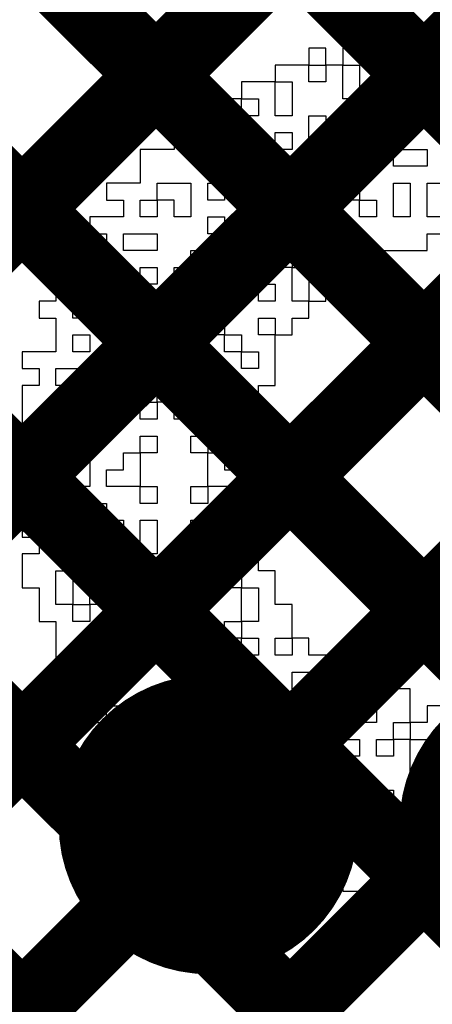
# Model space of a CAD drawing. Header units: millimetres. Extents: x 3.06 to 5.82, y 1.29 to 3.84.
# Tile 137 of 244: x 4.9071 to 4.9506, y 2.306 to 2.4101. Entities that reach past the tile are written whole.
import ezdxf

# ---------------------------------------------------------------- set-up
doc = ezdxf.new("R2010")
doc.units = ezdxf.units.MM
doc.header["$MEASUREMENT"] = 0
for name, color, linetype in [('BottomLayer', 5, 'Continuous'), ('BottomOverlay', 54, 'Continuous'), ('BottomSolder', 6, 'Continuous'), ('MultiLayer', 9, 'Continuous'), ('TopLayer', 1, 'Continuous'), ('TopSolder', 216, 'Continuous'), ('ViaHoleLayer', 16, 'Continuous')]:
    doc.layers.add(name, color=color, linetype=linetype)

msp = doc.modelspace()

# ---------------------------------------------------------------- linework, layer by layer
at = {"layer": 'BottomLayer', "const_width": 0.008}
for points in [[(4.789, 2.29998), (5.2714, 2.78239)], [(4.789, 2.18685), (5.35367, 2.75152)], [(4.789, 2.21513), (5.32539, 2.75152)], [(4.789, 2.2717), (5.26343, 2.74613)], [(4.789, 2.24341), (5.27927, 2.73368)], [(4.789, 2.15856), (5.355, 2.72456)], [(4.789, 2.56491), (5.35191, 2.002)], [(4.789, 2.53663), (5.32363, 2.002)], [(4.789, 2.50834), (5.23034, 2.067)], [(4.789, 2.48006), (5.20562, 2.06344)], [(4.789, 2.45177), (5.18873, 2.05204)], [(4.789, 2.42349), (5.17789, 2.0346)]]:
    msp.add_lwpolyline(points, dxfattribs=at)
at = {"layer": 'BottomLayer', "const_width": 0.01181}
msp.add_lwpolyline([(4.92109, 2.325, 1), (4.93291, 2.325, 1)], format="xyb", close=True, dxfattribs=at)
at = {"layer": 'BottomOverlay'}
for p, q in [((4.94831, 2.40882), (4.94831, 2.40704)), ((4.95009, 2.40882), (4.94831, 2.40882)), ((4.95009, 2.40704), (4.95009, 2.40882)), ((4.9394, 2.40704), (4.93762, 2.40704)), ((4.93762, 2.40704), (4.93762, 2.40526)), ((4.9394, 2.40526), (4.9394, 2.40704)), ((4.94475, 2.40704), (4.94118, 2.40704)), ((4.94118, 2.40704), (4.94118, 2.40526)), ((4.94475, 2.40526), (4.94475, 2.40704)), ((4.94831, 2.40704), (4.94653, 2.40704)), ((4.94653, 2.40704), (4.94653, 2.40526)), ((4.95009, 2.40526), (4.95009, 2.40704)), ((4.93762, 2.40526), (4.93406, 2.40526)), ((4.93406, 2.40526), (4.93406, 2.40348)), ((4.93762, 2.40348), (4.93762, 2.40526)), ((4.93762, 2.40526), (4.9394, 2.40526)), ((4.94118, 2.40526), (4.9394, 2.40526)), ((4.9394, 2.40526), (4.9394, 2.40348)), ((4.94118, 2.40348), (4.94118, 2.40526)), ((4.94118, 2.40526), (4.94296, 2.40526)), ((4.94296, 2.40526), (4.94296, 2.40348)), ((4.94653, 2.40526), (4.94475, 2.40526)), ((4.94831, 2.40348), (4.94831, 2.40526)), ((4.94831, 2.40526), (4.95009, 2.40526)), ((4.95187, 2.40526), (4.95009, 2.40526)), ((4.95009, 2.40526), (4.95009, 2.40348)), ((4.93406, 2.40348), (4.93049, 2.40348)), ((4.93049, 2.40348), (4.93049, 2.40169)), ((4.93406, 2.40169), (4.93406, 2.40348)), ((4.93406, 2.40348), (4.93584, 2.40348)), ((4.93584, 2.40348), (4.93584, 2.40169)), ((4.9394, 2.40348), (4.93762, 2.40348)), ((4.94118, 2.40169), (4.94118, 2.40348)), ((4.94296, 2.40348), (4.94296, 2.40169)), ((4.94475, 2.40169), (4.94475, 2.40348)), ((4.94475, 2.40348), (4.94653, 2.40348)), ((4.94653, 2.40348), (4.94653, 2.40169)), ((4.95009, 2.40348), (4.94831, 2.40348)), ((4.93049, 2.40169), (4.92871, 2.40169)), ((4.92871, 2.40169), (4.92871, 2.39991)), ((4.93049, 2.39991), (4.93049, 2.40169)), ((4.93049, 2.40169), (4.93227, 2.40169)), ((4.93227, 2.40169), (4.93227, 2.39991)), ((4.93406, 2.39991), (4.93406, 2.40169)), ((4.93584, 2.40169), (4.93584, 2.39991)), ((4.94296, 2.40169), (4.94118, 2.40169)), ((4.94653, 2.40169), (4.94475, 2.40169)), ((4.95009, 2.39991), (4.95009, 2.40169)), ((4.95009, 2.40169), (4.95187, 2.40169)), ((4.92871, 2.39991), (4.92515, 2.39991)), ((4.92515, 2.39991), (4.92515, 2.39813)), ((4.93227, 2.39991), (4.93049, 2.39991)), ((4.93584, 2.39991), (4.93406, 2.39991)), ((4.93762, 2.39813), (4.93762, 2.39991)), ((4.93762, 2.39991), (4.9394, 2.39991)), ((4.9394, 2.39991), (4.9394, 2.39813)), ((4.94118, 2.39813), (4.94118, 2.39991)), ((4.94118, 2.39991), (4.94296, 2.39991)), ((4.94296, 2.39991), (4.94296, 2.39813)), ((4.94475, 2.39813), (4.94475, 2.39991)), ((4.94475, 2.39991), (4.94653, 2.39991)), ((4.94653, 2.39991), (4.94653, 2.39813)), ((4.95187, 2.39991), (4.95009, 2.39991)), ((4.92515, 2.39813), (4.92337, 2.39813)), ((4.92337, 2.39813), (4.92337, 2.39635)), ((4.92515, 2.39635), (4.92515, 2.39813)), ((4.92515, 2.39813), (4.92693, 2.39813)), ((4.92693, 2.39813), (4.92693, 2.39635)), ((4.93406, 2.39635), (4.93406, 2.39813)), ((4.93406, 2.39813), (4.93584, 2.39813)), ((4.93584, 2.39813), (4.93584, 2.39635)), ((4.93762, 2.39635), (4.93762, 2.39813)), ((4.9394, 2.39813), (4.9394, 2.39635)), ((4.94296, 2.39813), (4.94118, 2.39813)), ((4.94653, 2.39813), (4.94475, 2.39813)), ((4.92337, 2.39635), (4.9198, 2.39635)), ((4.9198, 2.39635), (4.9198, 2.39457)), ((4.92693, 2.39635), (4.92515, 2.39635)), ((4.92693, 2.39457), (4.92693, 2.39635)), ((4.92693, 2.39635), (4.92871, 2.39635)), ((4.92871, 2.39635), (4.92871, 2.39457)), ((4.93049, 2.39457), (4.93049, 2.39635)), ((4.93049, 2.39635), (4.93227, 2.39635)), ((4.93227, 2.39635), (4.93227, 2.39457)), ((4.93584, 2.39635), (4.93406, 2.39635)), ((4.9394, 2.39635), (4.93762, 2.39635)), ((4.94296, 2.39457), (4.94296, 2.39635)), ((4.94296, 2.39635), (4.94475, 2.39635)), ((4.94475, 2.39635), (4.94475, 2.39457)), ((4.94653, 2.39457), (4.94653, 2.39635)), ((4.94653, 2.39635), (4.95009, 2.39635)), ((4.95009, 2.39635), (4.95009, 2.39457)), ((4.9198, 2.39457), (4.9198, 2.39279)), ((4.92871, 2.39457), (4.92693, 2.39457)), ((4.93227, 2.39457), (4.93049, 2.39457)), ((4.93406, 2.39279), (4.93406, 2.39457)), ((4.93406, 2.39457), (4.93584, 2.39457)), ((4.93584, 2.39457), (4.93584, 2.39279)), ((4.93762, 2.39279), (4.93762, 2.39457)), ((4.93762, 2.39457), (4.9394, 2.39457)), ((4.9394, 2.39457), (4.9394, 2.39279)), ((4.94475, 2.39457), (4.94296, 2.39457)), ((4.95009, 2.39457), (4.94653, 2.39457)), ((4.9198, 2.39279), (4.91624, 2.39279)), ((4.91624, 2.39279), (4.91624, 2.391)), ((4.92158, 2.391), (4.92158, 2.39279)), ((4.92158, 2.39279), (4.92515, 2.39279)), ((4.92515, 2.39279), (4.92515, 2.391)), ((4.92693, 2.391), (4.92693, 2.39279)), ((4.92693, 2.39279), (4.92871, 2.39279)), ((4.92871, 2.39279), (4.92871, 2.391)), ((4.93227, 2.391), (4.93227, 2.39279)), ((4.93227, 2.39279), (4.93406, 2.39279)), ((4.93584, 2.39279), (4.93406, 2.39279)), ((4.93406, 2.39279), (4.93406, 2.391)), ((4.9394, 2.39279), (4.93762, 2.39279)), ((4.94118, 2.391), (4.94118, 2.39279)), ((4.94118, 2.39279), (4.94296, 2.39279)), ((4.94296, 2.39279), (4.94296, 2.391)), ((4.94653, 2.391), (4.94653, 2.39279)), ((4.94653, 2.39279), (4.94831, 2.39279)), ((4.94831, 2.39279), (4.94831, 2.391)), ((4.95009, 2.391), (4.95009, 2.39279)), ((4.95009, 2.39279), (4.95365, 2.39279)), ((4.91624, 2.391), (4.91802, 2.391)), ((4.91802, 2.391), (4.91802, 2.38922)), ((4.9198, 2.38922), (4.9198, 2.391)), ((4.9198, 2.391), (4.92158, 2.391)), ((4.92337, 2.391), (4.92158, 2.391)), ((4.92158, 2.391), (4.92158, 2.38922)), ((4.92337, 2.38922), (4.92337, 2.391)), ((4.92515, 2.391), (4.92515, 2.38922)), ((4.92871, 2.391), (4.92693, 2.391)), ((4.93049, 2.38922), (4.93049, 2.391)), ((4.93049, 2.391), (4.93227, 2.391)), ((4.93406, 2.391), (4.93227, 2.391)), ((4.93227, 2.391), (4.93227, 2.38922)), ((4.93406, 2.38922), (4.93406, 2.391)), ((4.93406, 2.391), (4.93584, 2.391)), ((4.93584, 2.391), (4.93584, 2.38922)), ((4.9394, 2.38922), (4.9394, 2.391)), ((4.9394, 2.391), (4.94118, 2.391)), ((4.94296, 2.391), (4.94118, 2.391)), ((4.94118, 2.391), (4.94118, 2.38922)), ((4.94296, 2.38922), (4.94296, 2.391)), ((4.94296, 2.391), (4.94475, 2.391)), ((4.94475, 2.391), (4.94475, 2.38922)), ((4.94653, 2.38922), (4.94653, 2.391)), ((4.94831, 2.391), (4.94831, 2.38922)), ((4.95009, 2.38922), (4.95009, 2.391)), ((4.91802, 2.38922), (4.91446, 2.38922)), ((4.91446, 2.38922), (4.91446, 2.38744)), ((4.92158, 2.38922), (4.9198, 2.38922)), ((4.92515, 2.38922), (4.92337, 2.38922)), ((4.92693, 2.38744), (4.92693, 2.38922)), ((4.92693, 2.38922), (4.92871, 2.38922)), ((4.92871, 2.38922), (4.92871, 2.38744)), ((4.93227, 2.38922), (4.93049, 2.38922)), ((4.93406, 2.38744), (4.93406, 2.38922)), ((4.93584, 2.38922), (4.93584, 2.38744)), ((4.94118, 2.38922), (4.9394, 2.38922)), ((4.94475, 2.38922), (4.94296, 2.38922)), ((4.94831, 2.38922), (4.94653, 2.38922)), ((4.95187, 2.38922), (4.95009, 2.38922)), ((4.91446, 2.38744), (4.91267, 2.38744)), ((4.91267, 2.38744), (4.91267, 2.38566)), ((4.91446, 2.38566), (4.91446, 2.38744)), ((4.91446, 2.38744), (4.91624, 2.38744)), ((4.91624, 2.38744), (4.91624, 2.38566)), ((4.91802, 2.38566), (4.91802, 2.38744)), ((4.91802, 2.38744), (4.92158, 2.38744)), ((4.92158, 2.38744), (4.92158, 2.38566)), ((4.92871, 2.38744), (4.92693, 2.38744)), ((4.92871, 2.38566), (4.92871, 2.38744)), ((4.92871, 2.38744), (4.93049, 2.38744)), ((4.93049, 2.38744), (4.93049, 2.38566)), ((4.93584, 2.38744), (4.93406, 2.38744)), ((4.9394, 2.38566), (4.9394, 2.38744)), ((4.9394, 2.38744), (4.94118, 2.38744)), ((4.94118, 2.38744), (4.94118, 2.38566)), ((4.95009, 2.38566), (4.95009, 2.38744)), ((4.95009, 2.38744), (4.95544, 2.38744)), ((4.91267, 2.38566), (4.91267, 2.38388)), ((4.91624, 2.38566), (4.91446, 2.38566)), ((4.92158, 2.38566), (4.91802, 2.38566)), ((4.92515, 2.38388), (4.92515, 2.38566)), ((4.92515, 2.38566), (4.92693, 2.38566)), ((4.92693, 2.38566), (4.92693, 2.38388)), ((4.93049, 2.38566), (4.92871, 2.38566)), ((4.93049, 2.38388), (4.93049, 2.38566)), ((4.93049, 2.38566), (4.93227, 2.38566)), ((4.93227, 2.38566), (4.93227, 2.38388)), ((4.93406, 2.38388), (4.93406, 2.38566)), ((4.93406, 2.38566), (4.93584, 2.38566)), ((4.93584, 2.38566), (4.93584, 2.38388)), ((4.9394, 2.38388), (4.9394, 2.38566)), ((4.94118, 2.38566), (4.94118, 2.38388)), ((4.94296, 2.38388), (4.94296, 2.38566)), ((4.94296, 2.38566), (4.95009, 2.38566)), ((4.91267, 2.38388), (4.91089, 2.38388)), ((4.91089, 2.38388), (4.91089, 2.38209)), ((4.91624, 2.38209), (4.91624, 2.38388)), ((4.91624, 2.38388), (4.91802, 2.38388)), ((4.91802, 2.38388), (4.91802, 2.38209)), ((4.9198, 2.38209), (4.9198, 2.38388)), ((4.9198, 2.38388), (4.92158, 2.38388)), ((4.92158, 2.38388), (4.92158, 2.38209)), ((4.92337, 2.38209), (4.92337, 2.38388)), ((4.92337, 2.38388), (4.92515, 2.38388)), ((4.92693, 2.38388), (4.92515, 2.38388)), ((4.92515, 2.38388), (4.92515, 2.38209)), ((4.93227, 2.38388), (4.93049, 2.38388)), ((4.93584, 2.38388), (4.93406, 2.38388)), ((4.93584, 2.38209), (4.93584, 2.38388)), ((4.93584, 2.38388), (4.93762, 2.38388)), ((4.93762, 2.38388), (4.93762, 2.38209)), ((4.94118, 2.38388), (4.9394, 2.38388)), ((4.94118, 2.38209), (4.94118, 2.38388)), ((4.94118, 2.38388), (4.94296, 2.38388)), ((4.91089, 2.38209), (4.91089, 2.38031)), ((4.91446, 2.38031), (4.91446, 2.38209)), ((4.91446, 2.38209), (4.91624, 2.38209)), ((4.91802, 2.38209), (4.91624, 2.38209)), ((4.91624, 2.38209), (4.91624, 2.38031)), ((4.92158, 2.38209), (4.9198, 2.38209)), ((4.92515, 2.38209), (4.92337, 2.38209)), ((4.92871, 2.38031), (4.92871, 2.38209)), ((4.92871, 2.38209), (4.93049, 2.38209)), ((4.93049, 2.38209), (4.93049, 2.38031)), ((4.93227, 2.38031), (4.93227, 2.38209)), ((4.93227, 2.38209), (4.93406, 2.38209)), ((4.93406, 2.38209), (4.93406, 2.38031)), ((4.93584, 2.38031), (4.93584, 2.38209)), ((4.93762, 2.38209), (4.93762, 2.38031)), ((4.9394, 2.38031), (4.9394, 2.38209)), ((4.9394, 2.38209), (4.94118, 2.38209)), ((4.91089, 2.38031), (4.90911, 2.38031)), ((4.90911, 2.38031), (4.90911, 2.37853)), ((4.91267, 2.37853), (4.91267, 2.38031)), ((4.91267, 2.38031), (4.91446, 2.38031)), ((4.91624, 2.38031), (4.91446, 2.38031)), ((4.91446, 2.38031), (4.91446, 2.37853)), ((4.9198, 2.37853), (4.9198, 2.38031)), ((4.9198, 2.38031), (4.92158, 2.38031)), ((4.92158, 2.38031), (4.92158, 2.37853)), ((4.92515, 2.37853), (4.92515, 2.38031)), ((4.92515, 2.38031), (4.92693, 2.38031)), ((4.92693, 2.38031), (4.92693, 2.37853)), ((4.93049, 2.38031), (4.92871, 2.38031)), ((4.93406, 2.38031), (4.93227, 2.38031)), ((4.93762, 2.38031), (4.93584, 2.38031)), ((4.93762, 2.37853), (4.93762, 2.38031)), ((4.93762, 2.38031), (4.9394, 2.38031)), ((4.90911, 2.37853), (4.91089, 2.37853)), ((4.91089, 2.37853), (4.91089, 2.37675)), ((4.91446, 2.37853), (4.91267, 2.37853)), ((4.91624, 2.37675), (4.91624, 2.37853)), ((4.91624, 2.37853), (4.91802, 2.37853)), ((4.91802, 2.37853), (4.91802, 2.37675)), ((4.9198, 2.37675), (4.9198, 2.37853)), ((4.92158, 2.37853), (4.92158, 2.37675)), ((4.92693, 2.37853), (4.92515, 2.37853)), ((4.92693, 2.37675), (4.92693, 2.37853)), ((4.92693, 2.37853), (4.92871, 2.37853)), ((4.92871, 2.37853), (4.92871, 2.37675)), ((4.93227, 2.37675), (4.93227, 2.37853)), ((4.93227, 2.37853), (4.93406, 2.37853)), ((4.93406, 2.37853), (4.93406, 2.37675)), ((4.93584, 2.37675), (4.93584, 2.37853)), ((4.93584, 2.37853), (4.93762, 2.37853)), ((4.91089, 2.37675), (4.91089, 2.37497)), ((4.91267, 2.37497), (4.91267, 2.37675)), ((4.91267, 2.37675), (4.91446, 2.37675)), ((4.91446, 2.37675), (4.91446, 2.37497)), ((4.91802, 2.37675), (4.91624, 2.37675)), ((4.91802, 2.37497), (4.91802, 2.37675)), ((4.91802, 2.37675), (4.9198, 2.37675)), ((4.92158, 2.37675), (4.9198, 2.37675)), ((4.9198, 2.37675), (4.9198, 2.37497)), ((4.92515, 2.37497), (4.92515, 2.37675)), ((4.92515, 2.37675), (4.92693, 2.37675)), ((4.92871, 2.37675), (4.92693, 2.37675)), ((4.92693, 2.37675), (4.92693, 2.37497)), ((4.92871, 2.37497), (4.92871, 2.37675)), ((4.92871, 2.37675), (4.93049, 2.37675)), ((4.93049, 2.37675), (4.93049, 2.37497)), ((4.93406, 2.37675), (4.93227, 2.37675)), ((4.93406, 2.37497), (4.93406, 2.37675)), ((4.93406, 2.37675), (4.93584, 2.37675)), ((4.91089, 2.37497), (4.90733, 2.37497)), ((4.90733, 2.37497), (4.90733, 2.37319)), ((4.91446, 2.37497), (4.91267, 2.37497)), ((4.9198, 2.37497), (4.91802, 2.37497)), ((4.9198, 2.37319), (4.9198, 2.37497)), ((4.9198, 2.37497), (4.92158, 2.37497)), ((4.92158, 2.37497), (4.92158, 2.37319)), ((4.92693, 2.37497), (4.92515, 2.37497)), ((4.93049, 2.37497), (4.92871, 2.37497)), ((4.93049, 2.37319), (4.93049, 2.37497)), ((4.93049, 2.37497), (4.93227, 2.37497)), ((4.93227, 2.37497), (4.93227, 2.37319)), ((4.93406, 2.37319), (4.93406, 2.37497)), ((4.90733, 2.37319), (4.90911, 2.37319)), ((4.90911, 2.37319), (4.90911, 2.3714)), ((4.91089, 2.3714), (4.91089, 2.37319)), ((4.91089, 2.37319), (4.91446, 2.37319)), ((4.91446, 2.37319), (4.91446, 2.3714)), ((4.91624, 2.3714), (4.91624, 2.37319)), ((4.91624, 2.37319), (4.91802, 2.37319)), ((4.91802, 2.37319), (4.91802, 2.3714)), ((4.92158, 2.37319), (4.9198, 2.37319)), ((4.92515, 2.3714), (4.92515, 2.37319)), ((4.92515, 2.37319), (4.92693, 2.37319)), ((4.92693, 2.37319), (4.92693, 2.3714)), ((4.93227, 2.37319), (4.93049, 2.37319)), ((4.93406, 2.3714), (4.93406, 2.37319)), ((4.90911, 2.3714), (4.90733, 2.3714)), ((4.90733, 2.3714), (4.90733, 2.36962)), ((4.91446, 2.3714), (4.91089, 2.3714)), ((4.91802, 2.3714), (4.91624, 2.3714)), ((4.92158, 2.36962), (4.92158, 2.3714)), ((4.92158, 2.3714), (4.92337, 2.3714)), ((4.92337, 2.3714), (4.92337, 2.36962)), ((4.92515, 2.36962), (4.92515, 2.3714)), ((4.92693, 2.3714), (4.92693, 2.36962)), ((4.92871, 2.36962), (4.92871, 2.3714)), ((4.92871, 2.3714), (4.93049, 2.3714)), ((4.93049, 2.3714), (4.93049, 2.36962)), ((4.93227, 2.36962), (4.93227, 2.3714)), ((4.93227, 2.3714), (4.93406, 2.3714)), ((4.90733, 2.36962), (4.90733, 2.36784)), ((4.91089, 2.36784), (4.91089, 2.36962)), ((4.91089, 2.36962), (4.91267, 2.36962)), ((4.91267, 2.36962), (4.91267, 2.36784)), ((4.91624, 2.36784), (4.91624, 2.36962)), ((4.91624, 2.36962), (4.91802, 2.36962)), ((4.91802, 2.36962), (4.91802, 2.36784)), ((4.9198, 2.36784), (4.9198, 2.36962)), ((4.9198, 2.36962), (4.92158, 2.36962)), ((4.92337, 2.36962), (4.92158, 2.36962)), ((4.92158, 2.36962), (4.92158, 2.36784)), ((4.92337, 2.36784), (4.92337, 2.36962)), ((4.92337, 2.36962), (4.92515, 2.36962)), ((4.92693, 2.36962), (4.92515, 2.36962)), ((4.92515, 2.36962), (4.92515, 2.36784)), ((4.93049, 2.36962), (4.92871, 2.36962)), ((4.93227, 2.36784), (4.93227, 2.36962)), ((4.90733, 2.36784), (4.90733, 2.36606)), ((4.91267, 2.36784), (4.91089, 2.36784)), ((4.91446, 2.36606), (4.91446, 2.36784)), ((4.91446, 2.36784), (4.91624, 2.36784)), ((4.91802, 2.36784), (4.91624, 2.36784)), ((4.91624, 2.36784), (4.91624, 2.36606)), ((4.92158, 2.36784), (4.9198, 2.36784)), ((4.92515, 2.36784), (4.92337, 2.36784)), ((4.92871, 2.36606), (4.92871, 2.36784)), ((4.92871, 2.36784), (4.93049, 2.36784)), ((4.93049, 2.36784), (4.93049, 2.36606)), ((4.93227, 2.36606), (4.93227, 2.36784)), ((4.90733, 2.36606), (4.90733, 2.36428)), ((4.91624, 2.36606), (4.91446, 2.36606)), ((4.9198, 2.36428), (4.9198, 2.36606)), ((4.9198, 2.36606), (4.92158, 2.36606)), ((4.92158, 2.36606), (4.92158, 2.36428)), ((4.92515, 2.36428), (4.92515, 2.36606)), ((4.92515, 2.36606), (4.92693, 2.36606)), ((4.92693, 2.36606), (4.92693, 2.36428)), ((4.93049, 2.36606), (4.92871, 2.36606)), ((4.93227, 2.36428), (4.93227, 2.36606)), ((4.90733, 2.36428), (4.90733, 2.3625)), ((4.90911, 2.3625), (4.90911, 2.36428)), ((4.90911, 2.36428), (4.91089, 2.36428)), ((4.91089, 2.36428), (4.91089, 2.3625)), ((4.91267, 2.3625), (4.91267, 2.36428)), ((4.91267, 2.36428), (4.91446, 2.36428)), ((4.91446, 2.36428), (4.91446, 2.3625)), ((4.91802, 2.3625), (4.91802, 2.36428)), ((4.91802, 2.36428), (4.9198, 2.36428)), ((4.92158, 2.36428), (4.9198, 2.36428)), ((4.9198, 2.36428), (4.9198, 2.3625)), ((4.92693, 2.36428), (4.92515, 2.36428)), ((4.92693, 2.3625), (4.92693, 2.36428)), ((4.92693, 2.36428), (4.92871, 2.36428)), ((4.92871, 2.36428), (4.92871, 2.3625)), ((4.93049, 2.3625), (4.93049, 2.36428)), ((4.93049, 2.36428), (4.93227, 2.36428)), ((4.90733, 2.3625), (4.90555, 2.3625)), ((4.90911, 2.36071), (4.90911, 2.3625)), ((4.91089, 2.3625), (4.91089, 2.36071)), ((4.91267, 2.36071), (4.91267, 2.3625)), ((4.91446, 2.3625), (4.91446, 2.36071)), ((4.91624, 2.36071), (4.91624, 2.3625)), ((4.91624, 2.3625), (4.91802, 2.3625)), ((4.9198, 2.3625), (4.9198, 2.36071)), ((4.92693, 2.36071), (4.92693, 2.3625)), ((4.92871, 2.3625), (4.93049, 2.3625)), ((4.93227, 2.3625), (4.93049, 2.3625)), ((4.93049, 2.3625), (4.93049, 2.36071)), ((4.93227, 2.36071), (4.93227, 2.3625)), ((4.90555, 2.36071), (4.90911, 2.36071)), ((4.91089, 2.36071), (4.90911, 2.36071)), ((4.90911, 2.36071), (4.90911, 2.35893)), ((4.91446, 2.36071), (4.91267, 2.36071)), ((4.9198, 2.36071), (4.91624, 2.36071)), ((4.9198, 2.35893), (4.9198, 2.36071)), ((4.9198, 2.36071), (4.92158, 2.36071)), ((4.92158, 2.36071), (4.92158, 2.35893)), ((4.92515, 2.35893), (4.92515, 2.36071)), ((4.92515, 2.36071), (4.92693, 2.36071)), ((4.93049, 2.36071), (4.92693, 2.36071)), ((4.92693, 2.36071), (4.92693, 2.35893)), ((4.93049, 2.35893), (4.93049, 2.36071)), ((4.93049, 2.36071), (4.93227, 2.36071)), ((4.90911, 2.35893), (4.90733, 2.35893)), ((4.90733, 2.35893), (4.90733, 2.35715)), ((4.91446, 2.35715), (4.91446, 2.35893)), ((4.91446, 2.35893), (4.91624, 2.35893)), ((4.91624, 2.35893), (4.91624, 2.35715)), ((4.92158, 2.35893), (4.9198, 2.35893)), ((4.92693, 2.35893), (4.92515, 2.35893)), ((4.93227, 2.35893), (4.93049, 2.35893)), ((4.93227, 2.35715), (4.93227, 2.35893)), ((4.90733, 2.35715), (4.90733, 2.35537)), ((4.91089, 2.35537), (4.91089, 2.35715)), ((4.91089, 2.35715), (4.91267, 2.35715)), ((4.91267, 2.35715), (4.91267, 2.35537)), ((4.91624, 2.35715), (4.91446, 2.35715)), ((4.91624, 2.35537), (4.91624, 2.35715)), ((4.91624, 2.35715), (4.91802, 2.35715)), ((4.91802, 2.35715), (4.91802, 2.35537)), ((4.9198, 2.35537), (4.9198, 2.35715)), ((4.9198, 2.35715), (4.92158, 2.35715)), ((4.92158, 2.35715), (4.92158, 2.35537)), ((4.92515, 2.35537), (4.92515, 2.35715)), ((4.92515, 2.35715), (4.92693, 2.35715)), ((4.92693, 2.35715), (4.92693, 2.35537)), ((4.92871, 2.35537), (4.92871, 2.35715)), ((4.92871, 2.35715), (4.93049, 2.35715)), ((4.93049, 2.35715), (4.93049, 2.35537)), ((4.93227, 2.35537), (4.93227, 2.35715)), ((4.90733, 2.35537), (4.90911, 2.35537)), ((4.90911, 2.35537), (4.90911, 2.35359)), ((4.91089, 2.35359), (4.91089, 2.35537)), ((4.91267, 2.35537), (4.91267, 2.35359)), ((4.91446, 2.35359), (4.91446, 2.35537)), ((4.91446, 2.35537), (4.91624, 2.35537)), ((4.91802, 2.35537), (4.91624, 2.35537)), ((4.91624, 2.35537), (4.91624, 2.35359)), ((4.9198, 2.35359), (4.9198, 2.35537)), ((4.92158, 2.35537), (4.92158, 2.35359)), ((4.92693, 2.35537), (4.92515, 2.35537)), ((4.93049, 2.35537), (4.92871, 2.35537)), ((4.93227, 2.35359), (4.93227, 2.35537)), ((4.90911, 2.35359), (4.90733, 2.35359)), ((4.90733, 2.35359), (4.90733, 2.35181)), ((4.91267, 2.35359), (4.91089, 2.35359)), ((4.91624, 2.35359), (4.91446, 2.35359)), ((4.91624, 2.35181), (4.91624, 2.35359)), ((4.91624, 2.35359), (4.91802, 2.35359)), ((4.91802, 2.35359), (4.91802, 2.35181)), ((4.92158, 2.35359), (4.9198, 2.35359)), ((4.92515, 2.35181), (4.92515, 2.35359)), ((4.92515, 2.35359), (4.92693, 2.35359)), ((4.92693, 2.35359), (4.92693, 2.35181)), ((4.92871, 2.35181), (4.92871, 2.35359)), ((4.92871, 2.35359), (4.93049, 2.35359)), ((4.93049, 2.35359), (4.93049, 2.35181)), ((4.93227, 2.35181), (4.93227, 2.35359)), ((4.90733, 2.35181), (4.90733, 2.35002)), ((4.91089, 2.35002), (4.91089, 2.35181)), ((4.91089, 2.35181), (4.91267, 2.35181)), ((4.91267, 2.35181), (4.91267, 2.35002)), ((4.91802, 2.35181), (4.91624, 2.35181)), ((4.91802, 2.35002), (4.91802, 2.35181)), ((4.91802, 2.35181), (4.9198, 2.35181)), ((4.9198, 2.35181), (4.9198, 2.35002)), ((4.92515, 2.35002), (4.92515, 2.35181)), ((4.92693, 2.35181), (4.92693, 2.35002)), ((4.92871, 2.35002), (4.92871, 2.35181)), ((4.93049, 2.35181), (4.93049, 2.35002)), ((4.93406, 2.35181), (4.93227, 2.35181)), ((4.93406, 2.35002), (4.93406, 2.35181)), ((4.90733, 2.35002), (4.90911, 2.35002)), ((4.90911, 2.35002), (4.90911, 2.34824)), ((4.91089, 2.34824), (4.91089, 2.35002)), ((4.91267, 2.35002), (4.91267, 2.34824)), ((4.91446, 2.34824), (4.91446, 2.35002)), ((4.91446, 2.35002), (4.91624, 2.35002)), ((4.91624, 2.35002), (4.91624, 2.34824)), ((4.9198, 2.35002), (4.91802, 2.35002)), ((4.92158, 2.34824), (4.92158, 2.35002)), ((4.92158, 2.35002), (4.92337, 2.35002)), ((4.92337, 2.35002), (4.92337, 2.34824)), ((4.92693, 2.35002), (4.92515, 2.35002)), ((4.93049, 2.35002), (4.92871, 2.35002)), ((4.93049, 2.34824), (4.93049, 2.35002)), ((4.93049, 2.35002), (4.93227, 2.35002)), ((4.93227, 2.35002), (4.93227, 2.34824)), ((4.93406, 2.34824), (4.93406, 2.35002)), ((4.90911, 2.34824), (4.90911, 2.34646)), ((4.91267, 2.34824), (4.91089, 2.34824)), ((4.91267, 2.34646), (4.91267, 2.34824)), ((4.91267, 2.34824), (4.91446, 2.34824)), ((4.91624, 2.34824), (4.91446, 2.34824)), ((4.91446, 2.34824), (4.91446, 2.34646)), ((4.91624, 2.34646), (4.91624, 2.34824)), ((4.91624, 2.34824), (4.91802, 2.34824)), ((4.91802, 2.34824), (4.91802, 2.34646)), ((4.9198, 2.34646), (4.9198, 2.34824)), ((4.9198, 2.34824), (4.92158, 2.34824)), ((4.92337, 2.34824), (4.92158, 2.34824)), ((4.92158, 2.34824), (4.92158, 2.34646)), ((4.92515, 2.34646), (4.92515, 2.34824)), ((4.92515, 2.34824), (4.92693, 2.34824)), ((4.92693, 2.34824), (4.92693, 2.34646)), ((4.93049, 2.34646), (4.93049, 2.34824)), ((4.93227, 2.34824), (4.93227, 2.34646)), ((4.93584, 2.34824), (4.93406, 2.34824)), ((4.93584, 2.34646), (4.93584, 2.34824)), ((4.90911, 2.34646), (4.91089, 2.34646)), ((4.91089, 2.34646), (4.91089, 2.34468)), ((4.91446, 2.34646), (4.91267, 2.34646)), ((4.91802, 2.34646), (4.91624, 2.34646)), ((4.92158, 2.34646), (4.9198, 2.34646)), ((4.92693, 2.34646), (4.92515, 2.34646)), ((4.92871, 2.34468), (4.92871, 2.34646)), ((4.92871, 2.34646), (4.93049, 2.34646)), ((4.93227, 2.34646), (4.93049, 2.34646)), ((4.93049, 2.34646), (4.93049, 2.34468)), ((4.93584, 2.34468), (4.93584, 2.34646)), ((4.91089, 2.34468), (4.91089, 2.3429)), ((4.91446, 2.3429), (4.91446, 2.34468)), ((4.91446, 2.34468), (4.91624, 2.34468)), ((4.91624, 2.34468), (4.91624, 2.3429)), ((4.91802, 2.3429), (4.91802, 2.34468)), ((4.91802, 2.34468), (4.92158, 2.34468)), ((4.92158, 2.34468), (4.92158, 2.3429)), ((4.93049, 2.34468), (4.92871, 2.34468)), ((4.93049, 2.3429), (4.93049, 2.34468)), ((4.93049, 2.34468), (4.93227, 2.34468)), ((4.93227, 2.34468), (4.93227, 2.3429)), ((4.93406, 2.3429), (4.93406, 2.34468)), ((4.93406, 2.34468), (4.93584, 2.34468)), ((4.93762, 2.34468), (4.93584, 2.34468)), ((4.93584, 2.34468), (4.93584, 2.3429)), ((4.93762, 2.3429), (4.93762, 2.34468)), ((4.91089, 2.3429), (4.91089, 2.34111)), ((4.91624, 2.3429), (4.91446, 2.3429)), ((4.92158, 2.3429), (4.91802, 2.3429)), ((4.92337, 2.34111), (4.92337, 2.3429)), ((4.92337, 2.3429), (4.92515, 2.3429)), ((4.92515, 2.3429), (4.92515, 2.34111)), ((4.92693, 2.34111), (4.92693, 2.3429)), ((4.92693, 2.3429), (4.92871, 2.3429)), ((4.92871, 2.3429), (4.92871, 2.34111)), ((4.93227, 2.3429), (4.93049, 2.3429)), ((4.93584, 2.3429), (4.93406, 2.3429)), ((4.94118, 2.3429), (4.93762, 2.3429)), ((4.94118, 2.34111), (4.94118, 2.3429)), ((4.91089, 2.34111), (4.91267, 2.34111)), ((4.91267, 2.34111), (4.91267, 2.33933)), ((4.91624, 2.33933), (4.91624, 2.34111)), ((4.91624, 2.34111), (4.91802, 2.34111)), ((4.91802, 2.34111), (4.91802, 2.33933)), ((4.92515, 2.34111), (4.92337, 2.34111)), ((4.92871, 2.34111), (4.92693, 2.34111)), ((4.93584, 2.33933), (4.93584, 2.34111)), ((4.93584, 2.34111), (4.9394, 2.34111)), ((4.9394, 2.34111), (4.9394, 2.33933)), ((4.94296, 2.34111), (4.94118, 2.34111)), ((4.94296, 2.33933), (4.94296, 2.34111)), ((4.91267, 2.33933), (4.91267, 2.33755)), ((4.91802, 2.33933), (4.91624, 2.33933)), ((4.92158, 2.33755), (4.92158, 2.33933)), ((4.92158, 2.33933), (4.92693, 2.33933)), ((4.92693, 2.33933), (4.92693, 2.33755)), ((4.92871, 2.33755), (4.92871, 2.33933)), ((4.92871, 2.33933), (4.93049, 2.33933)), ((4.93049, 2.33933), (4.93049, 2.33755)), ((4.93227, 2.33755), (4.93227, 2.33933)), ((4.93227, 2.33933), (4.93406, 2.33933)), ((4.93406, 2.33933), (4.93406, 2.33755)), ((4.93762, 2.33933), (4.93584, 2.33933)), ((4.93762, 2.33755), (4.93762, 2.33933)), ((4.9394, 2.33933), (4.9394, 2.33755)), ((4.94831, 2.33933), (4.94296, 2.33933)), ((4.94831, 2.33755), (4.94831, 2.33933)), ((4.91267, 2.33755), (4.91446, 2.33755)), ((4.91446, 2.33755), (4.91446, 2.33577)), ((4.91624, 2.33577), (4.91624, 2.33755)), ((4.91624, 2.33755), (4.91802, 2.33755)), ((4.91802, 2.33755), (4.91802, 2.33577)), ((4.9198, 2.33577), (4.9198, 2.33755)), ((4.9198, 2.33755), (4.92158, 2.33755)), ((4.92693, 2.33755), (4.92158, 2.33755)), ((4.92158, 2.33755), (4.92158, 2.33577)), ((4.93049, 2.33755), (4.92871, 2.33755)), ((4.93049, 2.33577), (4.93049, 2.33755)), ((4.93049, 2.33755), (4.93227, 2.33755)), ((4.93406, 2.33755), (4.93227, 2.33755)), ((4.93227, 2.33755), (4.93227, 2.33577)), ((4.9394, 2.33755), (4.93762, 2.33755)), ((4.9394, 2.33577), (4.9394, 2.33755)), ((4.9394, 2.33755), (4.94118, 2.33755)), ((4.94118, 2.33755), (4.94118, 2.33577)), ((4.94296, 2.33577), (4.94296, 2.33755)), ((4.94296, 2.33755), (4.94475, 2.33755)), ((4.94475, 2.33755), (4.94475, 2.33577)), ((4.94831, 2.33577), (4.94831, 2.33755)), ((4.95722, 2.33755), (4.95009, 2.33755)), ((4.95009, 2.33755), (4.95009, 2.33577)), ((4.91446, 2.33577), (4.91624, 2.33577)), ((4.91802, 2.33577), (4.91624, 2.33577)), ((4.91624, 2.33577), (4.91624, 2.33399)), ((4.92158, 2.33577), (4.9198, 2.33577)), ((4.92337, 2.33399), (4.92337, 2.33577)), ((4.92337, 2.33577), (4.92515, 2.33577)), ((4.92515, 2.33577), (4.92515, 2.33399)), ((4.92871, 2.33399), (4.92871, 2.33577)), ((4.92871, 2.33577), (4.93049, 2.33577)), ((4.93227, 2.33577), (4.93049, 2.33577)), ((4.93049, 2.33577), (4.93049, 2.33399)), ((4.93406, 2.33399), (4.93406, 2.33577)), ((4.93406, 2.33577), (4.93584, 2.33577)), ((4.93584, 2.33577), (4.93584, 2.33399)), ((4.94118, 2.33577), (4.9394, 2.33577)), ((4.94475, 2.33577), (4.94296, 2.33577)), ((4.94653, 2.33399), (4.94653, 2.33577)), ((4.94653, 2.33577), (4.94831, 2.33577)), ((4.95009, 2.33577), (4.94831, 2.33577)), ((4.94831, 2.33577), (4.94831, 2.33399)), ((4.91624, 2.33399), (4.91802, 2.33399)), ((4.91802, 2.33399), (4.91802, 2.33221)), ((4.92158, 2.33221), (4.92158, 2.33399)), ((4.92158, 2.33399), (4.92337, 2.33399)), ((4.92515, 2.33399), (4.92337, 2.33399)), ((4.92337, 2.33399), (4.92337, 2.33221)), ((4.92515, 2.33221), (4.92515, 2.33399)), ((4.92515, 2.33399), (4.92693, 2.33399)), ((4.92693, 2.33399), (4.92693, 2.33221)), ((4.93049, 2.33399), (4.92871, 2.33399)), ((4.93584, 2.33399), (4.93406, 2.33399)), ((4.93762, 2.33221), (4.93762, 2.33399)), ((4.93762, 2.33399), (4.9394, 2.33399)), ((4.9394, 2.33399), (4.9394, 2.33221)), ((4.94118, 2.33221), (4.94118, 2.33399)), ((4.94118, 2.33399), (4.94296, 2.33399)), ((4.94296, 2.33399), (4.94296, 2.33221)), ((4.94475, 2.33221), (4.94475, 2.33399)), ((4.94475, 2.33399), (4.94653, 2.33399)), ((4.94831, 2.33399), (4.94653, 2.33399)), ((4.94653, 2.33399), (4.94653, 2.33221)), ((4.94831, 2.33221), (4.94831, 2.33399)), ((4.94831, 2.33399), (4.95009, 2.33399)), ((4.95009, 2.33399), (4.95009, 2.33221)), ((4.91802, 2.33221), (4.91802, 2.33042)), ((4.92337, 2.33221), (4.92158, 2.33221)), ((4.92693, 2.33221), (4.92515, 2.33221)), ((4.92693, 2.33042), (4.92693, 2.33221)), ((4.92693, 2.33221), (4.92871, 2.33221)), ((4.92871, 2.33221), (4.92871, 2.33042)), ((4.93049, 2.33042), (4.93049, 2.33221)), ((4.93049, 2.33221), (4.93227, 2.33221)), ((4.93227, 2.33221), (4.93227, 2.33042)), ((4.93406, 2.33042), (4.93406, 2.33221)), ((4.93406, 2.33221), (4.93584, 2.33221)), ((4.93584, 2.33221), (4.93584, 2.33042)), ((4.9394, 2.33221), (4.93762, 2.33221)), ((4.94296, 2.33221), (4.94118, 2.33221)), ((4.94653, 2.33221), (4.94475, 2.33221)), ((4.94831, 2.33042), (4.94831, 2.33221)), ((4.95009, 2.33221), (4.95009, 2.33042)), ((4.91802, 2.33042), (4.9198, 2.33042)), ((4.9198, 2.33042), (4.9198, 2.32864)), ((4.92158, 2.32864), (4.92158, 2.33042)), ((4.92158, 2.33042), (4.92515, 2.33042)), ((4.92515, 2.33042), (4.92515, 2.32864)), ((4.92871, 2.33042), (4.92693, 2.33042)), ((4.93227, 2.33042), (4.93049, 2.33042)), ((4.93406, 2.32864), (4.93406, 2.33042)), ((4.93584, 2.33042), (4.93584, 2.32864)), ((4.94118, 2.32864), (4.94118, 2.33042)), ((4.94118, 2.33042), (4.94296, 2.33042)), ((4.94296, 2.33042), (4.94296, 2.32864)), ((4.95009, 2.33042), (4.94831, 2.33042)), ((4.9198, 2.32864), (4.92158, 2.32864)), ((4.92515, 2.32864), (4.92158, 2.32864)), ((4.92158, 2.32864), (4.92158, 2.32686)), ((4.92871, 2.32686), (4.92871, 2.32864)), ((4.92871, 2.32864), (4.93227, 2.32864)), ((4.93227, 2.32864), (4.93227, 2.32686)), ((4.93584, 2.32864), (4.93406, 2.32864)), ((4.9394, 2.32686), (4.9394, 2.32864)), ((4.9394, 2.32864), (4.94118, 2.32864)), ((4.94296, 2.32864), (4.94118, 2.32864)), ((4.94118, 2.32864), (4.94118, 2.32686)), ((4.94475, 2.32686), (4.94475, 2.32864)), ((4.94475, 2.32864), (4.94653, 2.32864)), ((4.94653, 2.32864), (4.94653, 2.32686)), ((4.94831, 2.32686), (4.94831, 2.32864)), ((4.94831, 2.32864), (4.95009, 2.32864)), ((4.95009, 2.32864), (4.95009, 2.32686)), ((4.92158, 2.32686), (4.92337, 2.32686)), ((4.92337, 2.32686), (4.92337, 2.32508)), ((4.93227, 2.32686), (4.92871, 2.32686)), ((4.9394, 2.32508), (4.9394, 2.32686)), ((4.94118, 2.32686), (4.94118, 2.32508)), ((4.94475, 2.32508), (4.94475, 2.32686)), ((4.94653, 2.32686), (4.94653, 2.32508)), ((4.94831, 2.32508), (4.94831, 2.32686)), ((4.95009, 2.32686), (4.95009, 2.32508)), ((4.92337, 2.32508), (4.92693, 2.32508)), ((4.92693, 2.32508), (4.92693, 2.3233)), ((4.92871, 2.3233), (4.92871, 2.32508)), ((4.92871, 2.32508), (4.93227, 2.32508)), ((4.93227, 2.32508), (4.93227, 2.3233)), ((4.93406, 2.3233), (4.93406, 2.32508)), ((4.93406, 2.32508), (4.93584, 2.32508)), ((4.93584, 2.32508), (4.93584, 2.3233)), ((4.94118, 2.32508), (4.9394, 2.32508)), ((4.94296, 2.3233), (4.94296, 2.32508)), ((4.94296, 2.32508), (4.94475, 2.32508)), ((4.94653, 2.32508), (4.94475, 2.32508)), ((4.94475, 2.32508), (4.94475, 2.3233)), ((4.95009, 2.32508), (4.94831, 2.32508)), ((4.92693, 2.3233), (4.92871, 2.3233)), ((4.93227, 2.3233), (4.93227, 2.32152)), ((4.93584, 2.3233), (4.93406, 2.3233)), ((4.94118, 2.32152), (4.94118, 2.3233)), ((4.94118, 2.3233), (4.94296, 2.3233)), ((4.94475, 2.3233), (4.94296, 2.3233)), ((4.94296, 2.3233), (4.94296, 2.32152)), ((4.94831, 2.32152), (4.94831, 2.3233)), ((4.94831, 2.3233), (4.95009, 2.3233)), ((4.95009, 2.3233), (4.95009, 2.32152)), ((4.93227, 2.32152), (4.93227, 2.31973)), ((4.93584, 2.31973), (4.93584, 2.32152)), ((4.93584, 2.32152), (4.9394, 2.32152)), ((4.9394, 2.32152), (4.9394, 2.31973)), ((4.94296, 2.32152), (4.94118, 2.32152)), ((4.94475, 2.31973), (4.94475, 2.32152)), ((4.94475, 2.32152), (4.94653, 2.32152)), ((4.94653, 2.32152), (4.94653, 2.31973)), ((4.94831, 2.31973), (4.94831, 2.32152)), ((4.95009, 2.32152), (4.95009, 2.31973)), ((4.93227, 2.31973), (4.93584, 2.31973)), ((4.9394, 2.31973), (4.93584, 2.31973)), ((4.93584, 2.31973), (4.93584, 2.31795)), ((4.9394, 2.31795), (4.9394, 2.31973)), ((4.9394, 2.31973), (4.94118, 2.31973)), ((4.94118, 2.31973), (4.94118, 2.31795)), ((4.94653, 2.31973), (4.94475, 2.31973)), ((4.95009, 2.31973), (4.94831, 2.31973)), ((4.93584, 2.31795), (4.9394, 2.31795)), ((4.94118, 2.31795), (4.94475, 2.31795)), ((4.94475, 2.31795), (4.94475, 2.31617)), ((4.94653, 2.31617), (4.94653, 2.31795)), ((4.94653, 2.31795), (4.94831, 2.31795)), ((4.94831, 2.31795), (4.94831, 2.31617)), ((4.95009, 2.31617), (4.95009, 2.31795)), ((4.95009, 2.31795), (4.95365, 2.31795)), ((4.94475, 2.31617), (4.94653, 2.31617)), ((4.94831, 2.31617), (4.95009, 2.31617))]:
    msp.add_line(p, q, dxfattribs=at)
at = {"layer": 'BottomSolder', "const_width": 0.01581}
for points in [[(4.91909, 2.325, 1), (4.93491, 2.325, 1)], [(4.95509, 2.325, 1), (4.97091, 2.325, 1)]]:
    msp.add_lwpolyline(points, format="xyb", close=True, dxfattribs=at)
at = {"layer": 'MultiLayer', "const_width": 0.01181}
msp.add_lwpolyline([(4.92109, 2.325, 1), (4.93291, 2.325, 1)], format="xyb", close=True, dxfattribs=at)
at = {"layer": 'TopLayer', "const_width": 0.008}
for points in [[(4.5197, 2.03069), (4.92902, 2.44)], [(4.54799, 2.03069), (4.9573, 2.44)], [(4.57627, 2.03069), (4.98559, 2.44)], [(4.59587, 2.022), (5.01387, 2.44)], [(4.62415, 2.022), (5.04215, 2.44)], [(4.64578, 2.01534), (5.07044, 2.44)], [(4.77249, 2.44), (5.07949, 2.133)], [(4.80077, 2.44), (5.10777, 2.133)], [(4.82906, 2.44), (5.13606, 2.133)], [(4.85734, 2.44), (5.16434, 2.133)], [(4.88563, 2.44), (5.19263, 2.133)], [(4.91391, 2.44), (5.22091, 2.133)]]:
    msp.add_lwpolyline(points, dxfattribs=at)
at = {"layer": 'TopLayer', "const_width": 0.01181}
msp.add_lwpolyline([(4.92109, 2.325, 1), (4.93291, 2.325, 1)], format="xyb", close=True, dxfattribs=at)
at = {"layer": 'TopSolder', "const_width": 0.01581}
for points in [[(4.91909, 2.325, 1), (4.93491, 2.325, 1)], [(4.95509, 2.325, 1), (4.97091, 2.325, 1)]]:
    msp.add_lwpolyline(points, format="xyb", close=True, dxfattribs=at)
at = {"layer": 'ViaHoleLayer', "const_width": 0.00787}
msp.add_lwpolyline([(4.92306, 2.325, 1), (4.93094, 2.325, 1)], format="xyb", close=True, dxfattribs=at)

doc.saveas('drawing.dxf')
